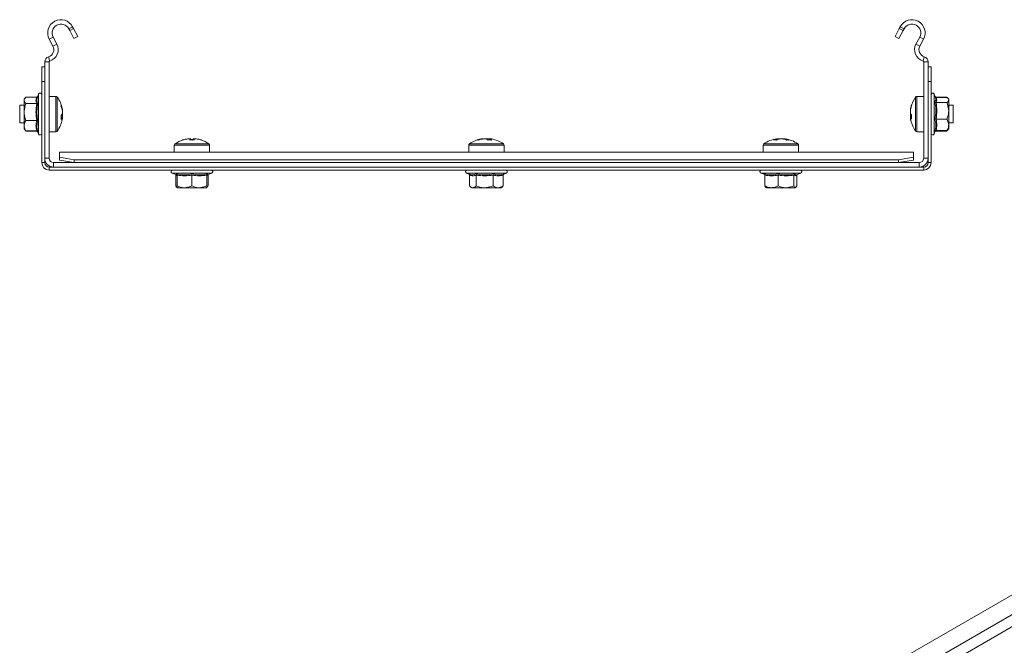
# Model space of a CAD drawing. Header units: millimetres. Extents: x -279 to 3721, y -878 to -13.
# Tile 5 of 26: x -147 to 187, y -284 to -71. Entities that reach past the tile are written whole.
import ezdxf

# ---------------------------------------------------------------- set-up
doc = ezdxf.new("R2010")
doc.units = ezdxf.units.MM

msp = doc.modelspace()

# ---------------------------------------------------------------- linework, layer by layer
at = {"color": 7, "linetype": 'Continuous', "lineweight": 0}
for p, q in [((-129.01, -73.85), (-130.34, -74.56)), ((153.37, -74.56), (152.04, -73.85)), ((-135.63, -77.38), (-136.96, -78.09)), ((-135.68, -80.47), (-134.36, -79.76)), ((157.39, -79.76), (158.72, -80.47)), ((159.99, -78.09), (158.66, -77.38)), ((-136.98, -85.77), (-138.48, -85.77)), ((-137.19, -84.04), (-136.77, -85.48)), ((160.22, -84.04), (159.8, -85.48)), ((161.52, -85.77), (160.02, -85.77)), ((-140.58, -97.25), (-140.58, -96.74)), ((163.62, -96.74), (163.62, -97.05)), ((-140.58, -110.2), (-140.58, -97.25)), ((-134.66, -97.47), (-134.66, -109.47)), ((-134.22, -97.7), (-134.22, -109.24)), ((157.25, -109.24), (157.25, -97.7)), ((157.69, -109.47), (157.69, -97.47)), ((163.62, -97.05), (163.62, -110.2)), ((164.23, -97.7), (164.26, -97.83)), ((164.25, -109.11), (164.23, -109.24)), ((-94.26, -113.6), (-88.48, -113.6)), ((-88.48, -113.6), (-82.71, -113.6)), ((5.74, -113.6), (13.8, -113.6)), ((13.8, -113.6), (17.29, -113.6)), ((105.74, -113.6), (115.98, -113.6)), ((115.98, -113.6), (117.29, -113.6)), ((-133.48, -116.42), (156.52, -116.42)), ((-94.48, -114.05), (-88.48, -114.05)), ((-88.48, -114.05), (-82.48, -114.05)), ((5.52, -114.05), (13.89, -114.05)), ((13.89, -114.05), (17.52, -114.05)), ((105.52, -114.05), (116.16, -114.05)), ((116.16, -114.05), (117.52, -114.05)), ((-139.48, -119.97), (-138.48, -119.97)), ((-138.48, -118.47), (-136.98, -118.47)), ((-135.48, -119.97), (-135.48, -121.47)), ((158.52, -121.47), (158.52, -119.97)), ((160.02, -118.47), (161.52, -118.47)), ((161.52, -119.97), (162.52, -119.97)), ((-136.98, -121.47), (-136.98, -122.47)), ((-81.76, -123.57), (-95.21, -123.57)), ((18.24, -123.57), (4.79, -123.57)), ((118.24, -123.57), (104.79, -123.57)), ((160.02, -122.47), (160.02, -121.47)), ((-93.48, -124.4), (-93.94, -124.18)), ((-83.03, -124.18), (-83.41, -124.23)), ((-24.75, -397.28), (222.74, -254.41))]:
    msp.add_line(p, q, dxfattribs=at)
at = {"color": 7, "linetype": 'Continuous', "lineweight": 15}
for p, q in [((-130.34, -74.56), (-130.01, -75.17)), ((-130.01, -75.17), (-128.68, -74.47)), ((-128.6, -77.82), (-130.01, -75.17)), ((-129.01, -73.85), (-128.68, -74.47)), ((-128.68, -74.47), (-127.27, -77.12)), ((150.3, -77.12), (151.72, -74.47)), ((153.04, -75.17), (151.63, -77.82)), ((151.72, -74.47), (152.04, -73.85)), ((151.72, -74.47), (153.04, -75.17)), ((153.04, -75.17), (153.37, -74.56)), ((-135.68, -80.47), (-136.96, -78.09)), ((-134.36, -79.76), (-135.63, -77.38)), ((-127.27, -77.12), (-128.6, -77.82)), ((151.63, -77.82), (150.3, -77.12)), ((158.66, -77.38), (157.39, -79.76)), ((159.99, -78.09), (158.72, -80.47)), ((-138.48, -118.47), (-138.48, -85.77)), ((-136.98, -118.47), (-136.98, -85.77)), ((160.02, -85.77), (160.02, -118.47)), ((161.52, -85.77), (161.52, -118.47)), ((-139.48, -87.47), (-138.48, -87.47)), ((-139.48, -92.47), (-139.48, -87.47)), ((161.52, -87.47), (162.52, -87.47)), ((162.52, -87.47), (162.52, -92.47)), ((-138.48, -92.47), (-139.48, -92.47)), ((-139.48, -119.97), (-139.48, -92.47)), ((162.52, -92.47), (161.52, -92.47)), ((162.52, -92.47), (162.52, -119.97)), ((-140.58, -96.74), (-140.97, -97.79)), ((164.06, -97.95), (163.62, -96.74)), ((-145.17, -98.06), (-145.48, -98.47)), ((-145.48, -98.85), (-145.48, -98.47)), ((-145.48, -98.85), (-145.48, -102.81)), ((-144.95, -97.78), (-145.17, -98.06)), ((-144.95, -97.78), (-144.88, -97.7)), ((-141.2, -97.7), (-144.88, -97.7)), ((-141.2, -97.74), (-144.88, -97.74)), ((-141.2, -99.95), (-144.88, -99.95)), ((-134.66, -97.47), (-136.98, -97.47)), ((160.02, -97.47), (157.69, -97.47)), ((164.23, -97.7), (167.92, -97.7)), ((164.23, -97.83), (167.92, -97.83)), ((164.23, -99.57), (167.92, -99.57)), ((168.33, -98.22), (168.02, -97.83)), ((168.52, -98.47), (168.33, -98.22)), ((168.52, -98.7), (168.52, -98.47)), ((168.52, -98.7), (168.52, -102.39)), ((-145.48, -100.47), (-146.98, -100.47)), ((-146.98, -100.47), (-146.98, -106.47)), ((-145.48, -102.81), (-145.48, -107.43)), ((-132.5, -101.95), (-132.56, -101.61)), ((-132.5, -101.96), (-132.5, -101.95)), ((-132.5, -102.3), (-132.5, -101.96)), ((-132.5, -102.5), (-132.5, -103.32)), ((-132.5, -103.32), (-132.5, -103.56)), ((-132.5, -103.61), (-132.5, -103.56)), ((-132.5, -104.43), (-132.5, -103.61)), ((155.53, -101.95), (155.53, -101.97)), ((155.53, -101.98), (155.53, -102.39)), ((155.53, -103.19), (155.53, -102.41)), ((155.53, -103.46), (155.53, -103.19)), ((155.53, -103.48), (155.53, -103.74)), ((170.02, -100.47), (168.52, -100.47)), ((168.52, -107.16), (168.52, -102.39)), ((170.02, -106.47), (170.02, -100.47)), ((-146.98, -106.47), (-145.48, -106.47)), ((-141.2, -105.67), (-144.88, -105.67)), ((-132.56, -105.33), (-132.5, -104.98)), ((-132.53, -104.64), (-132.5, -104.43)), ((-132.5, -104.64), (-132.5, -104.98)), ((-132.5, -104.98), (-132.5, -104.98)), ((155.53, -103.74), (155.53, -104.53)), ((155.53, -104.96), (155.53, -104.55)), ((155.53, -104.98), (155.53, -104.96)), ((164.23, -105.21), (167.92, -105.21)), ((168.52, -106.47), (170.02, -106.47)), ((-145.48, -107.43), (-145.48, -108.47)), ((-145.48, -108.47), (-145.17, -108.88)), ((-141.2, -109.19), (-144.88, -109.19)), ((-141.2, -109.24), (-144.88, -109.24)), ((-140.89, -109.37), (-140.58, -110.2)), ((-136.98, -109.47), (-134.66, -109.47)), ((157.69, -109.47), (160.02, -109.47)), ((163.62, -110.2), (163.97, -109.23)), ((164.23, -109.11), (167.92, -109.11)), ((164.23, -109.24), (167.92, -109.24)), ((167.92, -109.24), (168.02, -108.99)), ((168.02, -109.11), (168.33, -108.71)), ((168.33, -108.71), (168.52, -108.47)), ((168.52, -108.47), (168.52, -107.16)), ((-89.82, -111.89), (-89.93, -111.89)), ((-89.82, -111.89), (-89.19, -111.89)), ((-89.19, -111.89), (-88.93, -111.89)), ((-89.19, -111.89), (-89.19, -112.29)), ((-87.77, -111.89), (-88.04, -111.89)), ((-87.77, -112.29), (-87.77, -111.89)), ((-87.77, -111.89), (-87.15, -111.89)), ((-87.15, -111.89), (-87.04, -111.89)), ((-85.39, -112.29), (-85.38, -112.26)), ((10, -111.89), (9.72, -111.93)), ((10, -111.89), (10.01, -111.89)), ((10.33, -111.89), (10.01, -111.89)), ((10.57, -111.89), (11.39, -111.89)), ((11.39, -111.89), (11.64, -111.89)), ((12.46, -111.89), (11.64, -111.89)), ((12.7, -111.89), (13.02, -111.89)), ((13.02, -111.89), (13.03, -111.89)), ((13.31, -111.93), (13.03, -111.89)), ((110, -111.89), (110.12, -111.89)), ((110.93, -111.89), (110.63, -111.89)), ((111.22, -111.89), (110.93, -111.89)), ((111.22, -111.89), (112.1, -111.89)), ((112.1, -111.89), (112.4, -111.89)), ((112.91, -111.89), (112.75, -111.89)), ((113, -111.89), (113.03, -111.89)), ((-133.48, -116.37), (156.52, -116.37)), ((-133.48, -116.42), (-133.48, -116.37)), ((-133.48, -116.42), (-133.48, -118.12)), ((-94.48, -114.05), (-94.48, -116.37)), ((-82.48, -116.37), (-82.48, -114.05)), ((5.52, -114.05), (5.52, -116.37)), ((17.52, -116.37), (17.52, -114.05)), ((105.52, -114.05), (105.52, -116.37)), ((117.52, -116.37), (117.52, -114.05)), ((156.52, -116.37), (156.52, -116.42)), ((156.52, -118.12), (156.52, -116.42)), ((-138.48, -119.97), (-138.48, -118.47)), ((158.52, -119.97), (-135.48, -119.97)), ((-133.48, -119.1), (-133.48, -118.12)), ((-133.48, -118.12), (-128.48, -118.98)), ((-128.48, -119.97), (-133.48, -119.1)), ((-128.48, -118.98), (-128.48, -119.97)), ((-128.48, -118.98), (151.52, -118.98)), ((151.52, -118.98), (156.52, -118.12)), ((151.52, -119.97), (151.52, -118.98)), ((156.52, -119.1), (151.52, -119.97)), ((156.52, -118.12), (156.52, -119.1)), ((161.52, -118.47), (161.52, -119.97)), ((-135.48, -121.47), (-136.98, -121.47)), ((160.02, -122.47), (-136.98, -122.47)), ((158.52, -121.47), (-135.48, -121.47)), ((-95.21, -123.57), (-93.74, -124.1)), ((-83.23, -124.1), (-81.76, -123.57)), ((4.79, -123.57), (5.8, -123.94)), ((17.45, -123.86), (18.24, -123.57)), ((104.79, -123.57), (106.08, -124.04)), ((116.83, -124.08), (118.24, -123.57)), ((160.02, -121.47), (158.52, -121.47)), ((-93.94, -124.18), (-93.94, -127.87)), ((-93.72, -124.07), (-93.72, -124.08)), ((-93.48, -124.18), (-93.48, -127.87)), ((-88.48, -124.18), (-88.48, -127.87)), ((-83.48, -124.18), (-83.48, -127.87)), ((-83.25, -124.07), (-83.25, -124.08)), ((-83.03, -124.18), (-83.03, -127.87)), ((5.78, -124.18), (5.78, -127.87)), ((8.07, -124.18), (8.07, -127.87)), ((13.8, -124.18), (13.8, -127.87)), ((17.25, -124.18), (17.25, -127.87)), ((106.11, -124.18), (106.11, -127.87)), ((110.58, -124.18), (110.58, -127.87)), ((115.98, -124.18), (115.98, -127.87)), ((116.92, -124.18), (116.92, -127.87)), ((-93.48, -128.47), (-90.98, -128.47)), ((-90.98, -128.47), (-85.98, -128.47)), ((-83.48, -128.47), (-85.98, -128.47)), ((6.07, -128.12), (6.52, -128.47)), ((6.52, -128.47), (6.92, -128.47)), ((6.92, -128.47), (10.93, -128.47)), ((10.93, -128.47), (15.52, -128.47)), ((16.52, -128.47), (15.52, -128.47)), ((16.52, -128.47), (16.96, -128.12)), ((16.96, -128.12), (16.97, -128.12)), ((108.35, -128.47), (106.52, -128.47)), ((108.35, -128.47), (113.28, -128.47)), ((113.28, -128.47), (116.45, -128.47)), ((217.68, -250.62), (-29.81, -393.5)), ((-21.4, -399.44), (221.85, -259.01))]:
    msp.add_line(p, q, dxfattribs=at)
at = {"color": 7, "linetype": 'Continuous', "lineweight": 15, "flags": 128}
for points in [[(-132.5, -103.61), (-132.53, -103.53), (-132.56, -103.47)], [(155.7, -101.11), (155.64, -101.37), (155.53, -101.93)], [(155.59, -101.62), (155.56, -101.76), (155.53, -101.95)], [(155.59, -103.63), (155.56, -103.56), (155.53, -103.46)], [(-132.5, -104.98), (-132.53, -105.18), (-132.56, -105.33)], [(155.53, -105), (155.64, -105.57), (155.7, -105.82)], [(-91.58, -112.29), (-91.58, -112.28), (-91.59, -112.27), (-91.59, -112.27), (-91.59, -112.26)], [(-85.35, -112.28), (-85.34, -112.28), (-85.31, -112.29)], [(11.64, -111.89), (11.55, -111.92), (11.52, -111.93)], [(12.7, -111.92), (12.67, -111.92), (12.46, -111.89)], [(110.63, -111.89), (110.43, -111.92), (110.28, -111.95)]]:
    msp.add_lwpolyline(points, dxfattribs=at)
at = {"color": 7, "linetype": 'Continuous', "lineweight": 15}
for centre, radius, start, end in [((-132.98, -75.97), 4.5, 28.0725, 208.0725), ((-132.98, -75.97), 3, 28.0725, 208.0725), ((156.02, -75.97), 4.5, 331.9275, 151.9275), ((156.02, -75.97), 3, 331.9275, 151.9275), ((-137.89, -81.64), 4, 286.2863, 28.0725), ((160.92, -81.64), 4, 151.9275, 253.7137), ((-137.89, -81.64), 2.5, 286.2863, 28.0725), ((160.92, -81.64), 2.5, 151.9275, 253.7137), ((-136.68, -85.77), 1.8, 106.2863, 180), ((-136.68, -85.77), 0.3, 106.2863, 180), ((159.72, -85.77), 0.3, 0, 73.7137), ((159.72, -85.77), 1.8, 0, 73.7137), ((-140.05, -96.94), 0.567, 0, 160), ((163.08, -96.94), 0.567, 20, 180), ((-134.66, -98.01), 0.54, 35.2515, 90), ((-142.38, -103.47), 10, 10.7158, 35.2515), ((164.58, -103.26), 9.14, 161.1063, 171.9134), ((165.42, -103.47), 10, 144.7485, 166.3826), ((156.92, -100.52), 1.01, 167.8193, 192.1807), ((157.69, -98.01), 0.54, 90, 144.7485), ((-141.04, -103.21), 8.63, 8.3473, 19.4535), ((-134.5, -100.61), 1.62, 350.3703, 9.6297), ((-141.04, -103.76), 8.63, 8.3473, 19.4534), ((-134.51, -102.57), 2.15, 318.5954, 339.5612), ((164.58, -103.69), 9.14, 161.1063, 171.9134), ((157.04, -102.47), 1.67, 205.7137, 228.6446), ((156.8, -104.32), 1.4, 142.2102, 155.3634), ((-142.38, -103.47), 10, 324.7485, 349.2842), ((-142.32, -104.65), 9.44, 356.0146, 3.9854), ((-134.51, -103.89), 2.15, 318.5954, 339.5612), ((157.04, -103.82), 1.67, 205.7138, 228.6445), ((164.55, -103.68), 9.11, 188.079, 193.6195), ((165.42, -103.47), 10, 193.6174, 215.2515), ((165.95, -104.4), 10.04, 176.1358, 183.8642), ((-140.05, -110), 0.567, 200, 0), ((-134.66, -108.93), 0.54, 270, 324.7485), ((157.69, -108.93), 0.54, 215.2515, 270), ((163.08, -110), 0.567, 180, 340), ((-93.94, -114.05), 0.54, 125.2515, 180), ((-88.48, -121.77), 10, 108.0819, 125.2515), ((-88.61, -121.44), 9.65, 97.849, 108.3722), ((-91.53, -112.64), 0.371, 86.3129, 98.3866), ((-88.48, -121.77), 9.97, 97.7067, 108.0605), ((-88.48, -123.31), 11.05, 86.3159, 93.6841), ((-89.73, -112.88), 1.28, 27.7202, 51.2507), ((-87.24, -112.88), 1.28, 128.7494, 152.2784), ((-87.9, -122.95), 10.68, 89.3168, 91.5553), ((-88.48, -121.77), 9.97, 71.9395, 82.2933), ((-88.35, -121.44), 9.65, 71.6277, 82.1511), ((-88.48, -121.77), 10, 54.7485, 71.9181), ((-83.02, -114.05), 0.54, 0, 54.7485), ((6.06, -114.05), 0.54, 125.2515, 180), ((11.52, -121.77), 10, 100.3356, 125.2515), ((11.25, -120.33), 8.53, 98.4009, 109.5702), ((8.68, -114), 1.74, 80.7057, 99.2943), ((11.81, -120.33), 8.53, 98.4009, 109.5703), ((10.64, -114), 2.24, 49.67, 70.2754), ((12.74, -121.59), 9.32, 85.9887, 94.0113), ((11.94, -114), 2.24, 49.6699, 70.2755), ((11.52, -121.77), 10, 54.7485, 79.6644), ((16.98, -114.05), 0.54, 0, 54.7485), ((106.06, -114.05), 0.54, 125.2515, 180), ((111.52, -121.77), 10, 98.7103, 125.2515), ((111.07, -116.25), 4.47, 102.2509, 117.4494), ((109.56, -118.88), 6.62, 85.2392, 94.7608), ((112, -118), 6.21, 99.9558, 108.4428), ((112.17, -116.25), 4.47, 102.2505, 117.4497), ((111.01, -118.07), 6.28, 67.0583, 80.0023), ((111.19, -119.89), 8.09, 77.7148, 81.4114), ((111.91, -118.07), 6.28, 67.0583, 80.0023), ((111.52, -121.77), 10, 54.7485, 81.2897), ((113.91, -116.71), 4.44, 84.1879, 95.8121), ((116.98, -114.05), 0.54, 0, 54.7485), ((-136.98, -119.97), 2.5, 180, 270), ((-135.48, -118.47), 3, 180, 270), ((-136.98, -119.97), 1.5, 180, 270), ((-135.48, -118.47), 1.5, 180, 270), ((158.52, -118.47), 1.5, 270, 0), ((158.52, -118.47), 3, 270, 0), ((160.02, -119.97), 1.5, 270, 0), ((160.02, -119.97), 2.5, 270, 0), ((-95.02, -123.04), 0.567, 90, 250), ((-81.95, -123.04), 0.567, 290, 90), ((4.98, -123.04), 0.567, 90, 250), ((18.05, -123.04), 0.567, 290, 90), ((104.98, -123.04), 0.567, 90, 250), ((118.05, -123.04), 0.567, 290, 90), ((-93.84, -124.45), 0.36, 7.1765, 72.3276), ((-83.12, -124.45), 0.36, 108.0726, 172.8521)]:
    msp.add_arc(centre, radius, start, end, dxfattribs=at)
for points, knots in [([(-145.48, -98.85), (-145.48, -98.79), (-145.46, -98.43), (-145.2, -98.06), (-144.9, -97.76), (-144.88, -97.74)], [0, 0, 0, 0, 0.1484851, 0.9655635, 1, 1, 1, 1]), ([(-144.88, -99.95), (-144.98, -99.86), (-145.32, -99.5), (-145.42, -99.13), (-145.48, -98.85)], [0, 0, 0, 0, 0.263257, 1, 1, 1, 1]), ([(-144.88, -99.95), (-145.16, -100.79), (-145.47, -101.73), (-145.48, -102.71), (-145.48, -102.81)], [0, 0, 0, 0, 0.896037, 1, 1, 1, 1]), ([(-141.2, -97.7), (-141.16, -97.69), (-141.08, -97.68), (-140.97, -97.62), (-140.89, -97.54), (-140.86, -97.47), (-140.85, -97.45)], [0, 0, 0, 0, 0.261166, 0.521283, 0.809962, 1, 1, 1, 1]), ([(-141.2, -97.74), (-141.16, -97.74), (-141.08, -97.73), (-140.97, -97.67), (-140.91, -97.61), (-140.89, -97.57), (-140.89, -97.57)], [0, 0, 0, 0, 0.318073, 0.634872, 0.986452, 1, 1, 1, 1]), ([(-141.2, -99.95), (-141.16, -99.95), (-141.08, -99.94), (-140.97, -99.9), (-140.88, -99.85), (-140.84, -99.8), (-140.83, -99.77), (-140.83, -99.77)], [0, 0, 0, 0, 0.236177, 0.471411, 0.732469, 0.992106, 1, 1, 1, 1]), ([(-140.95, -97.79), (-141.05, -98.14), (-141.23, -98.82), (-140.96, -99.46), (-140.83, -99.77)], [0, 0, 0, 0, 0.52401, 1, 1, 1, 1]), ([(164.23, -97.7), (164.19, -97.7), (164.11, -97.69), (164, -97.62), (163.91, -97.53), (163.87, -97.45), (163.86, -97.41), (163.86, -97.41)], [0, 0, 0, 0, 0.236179, 0.471383, 0.732464, 0.992091, 1, 1, 1, 1]), ([(163.86, -99.37), (163.9, -99.3), (164.1, -98.96), (164.25, -98.49), (164.07, -98.08), (164.02, -97.97)], [0, 0, 0, 0, 0.152748, 0.766129, 1, 1, 1, 1]), ([(164.23, -99.57), (164.19, -99.57), (164.11, -99.56), (164, -99.52), (163.91, -99.46), (163.87, -99.4), (163.86, -99.38), (163.86, -99.37)], [0, 0, 0, 0, 0.236176, 0.471387, 0.732484, 0.992119, 1, 1, 1, 1]), ([(164.23, -97.83), (164.19, -97.83), (164.11, -97.82), (164.02, -97.77), (163.98, -97.73), (163.97, -97.71)], [0, 0, 0, 0, 0.399759, 0.797861, 1, 1, 1, 1]), ([(167.92, -97.83), (168.01, -97.9), (168.35, -98.18), (168.45, -98.48), (168.52, -98.7)], [0, 0, 0, 0, 0.2632553, 1, 1, 1, 1]), ([(168.52, -98.7), (168.51, -98.75), (168.49, -99.03), (168.23, -99.33), (167.93, -99.56), (167.92, -99.57)], [0, 0, 0, 0, 0.148484, 0.965567, 1, 1, 1, 1]), ([(168.52, -102.39), (168.43, -101.62), (168.33, -100.65), (167.98, -99.75), (167.92, -99.57)], [0, 0, 0, 0, 0.801463, 1, 1, 1, 1]), ([(-145.48, -102.81), (-145.4, -103.6), (-145.3, -104.58), (-144.95, -105.49), (-144.88, -105.67)], [0, 0, 0, 0, 0.8014613, 1, 1, 1, 1]), ([(167.92, -105.21), (168.19, -104.38), (168.5, -103.45), (168.51, -102.49), (168.52, -102.39)], [0, 0, 0, 0, 0.896037, 1, 1, 1, 1]), ([(-144.88, -105.67), (-145.16, -106.19), (-145.47, -106.77), (-145.48, -107.37), (-145.48, -107.43)], [0, 0, 0, 0, 0.896041, 1, 1, 1, 1]), ([(-141.2, -105.67), (-141.16, -105.67), (-141.08, -105.68), (-140.97, -105.7), (-140.88, -105.74), (-140.84, -105.77), (-140.83, -105.78), (-140.83, -105.78)], [0, 0, 0, 0, 0.236182, 0.471409, 0.732451, 0.992085, 1, 1, 1, 1]), ([(-132.5, -104.43), (-132.63, -104.42), (-132.78, -104.41), (-132.93, -104.4), (-132.95, -104.4)], [0, 0, 0, 0, 0.832686, 1, 1, 1, 1]), ([(-132.5, -104.64), (-132.63, -104.63), (-132.76, -104.63), (-132.89, -104.62), (-132.9, -104.62)], [0, 0, 0, 0, 0.939882, 1, 1, 1, 1]), ([(155.53, -103.74), (155.66, -103.74), (155.79, -103.75), (155.92, -103.75), (155.93, -103.75)], [0, 0, 0, 0, 0.9398823, 1, 1, 1, 1]), ([(155.93, -104.54), (155.92, -104.54), (155.79, -104.54), (155.66, -104.55), (155.53, -104.55)], [0, 0, 0, 0, 0.0601177, 1, 1, 1, 1]), ([(163.86, -105.3), (163.86, -105.3), (163.87, -105.28), (163.91, -105.26), (164, -105.23), (164.11, -105.21), (164.19, -105.21), (164.23, -105.21)], [0, 0, 0, 0, 0.007922, 0.267543, 0.528611, 0.763828, 1, 1, 1, 1]), ([(168.52, -107.16), (168.43, -106.62), (168.33, -105.96), (167.98, -105.33), (167.92, -105.21)], [0, 0, 0, 0, 0.801459, 1, 1, 1, 1]), ([(-145.48, -107.43), (-145.4, -107.92), (-145.3, -108.52), (-144.95, -109.08), (-144.88, -109.19)], [0, 0, 0, 0, 0.801464, 1, 1, 1, 1]), ([(-144.88, -109.19), (-144.99, -109.1), (-145.11, -109), (-145.15, -108.89), (-145.15, -108.88)], [0, 0, 0, 0, 0.906438, 1, 1, 1, 1]), ([(-140.83, -109.48), (-140.83, -109.48), (-140.84, -109.44), (-140.88, -109.36), (-140.97, -109.27), (-141.08, -109.2), (-141.16, -109.2), (-141.2, -109.19)], [0, 0, 0, 0, 0.007915, 0.267544, 0.528599, 0.763824, 1, 1, 1, 1]), ([(163.86, -109.39), (163.86, -109.39), (163.87, -109.35), (163.91, -109.27), (164, -109.18), (164.11, -109.12), (164.19, -109.11), (164.23, -109.11)], [0, 0, 0, 0, 0.007907, 0.267544, 0.528619, 0.763824, 1, 1, 1, 1]), ([(163.86, -109.53), (163.86, -109.53), (163.87, -109.49), (163.89, -109.45), (163.92, -109.41)], [0, 0, 0, 0, 0.030676, 1, 1, 1, 1]), ([(167.92, -109.11), (168.19, -108.53), (168.5, -107.89), (168.51, -107.23), (168.52, -107.16)], [0, 0, 0, 0, 0.8960351, 1, 1, 1, 1]), ([(168.24, -108.7), (168.17, -108.83), (168.1, -108.97), (167.93, -109.1), (167.92, -109.11)], [0, 0, 0, 0, 0.9265807, 1, 1, 1, 1]), ([(168.01, -109.08), (167.99, -109.12), (167.97, -109.17), (167.93, -109.22), (167.92, -109.24)], [0, 0, 0, 0, 0.701368, 1, 1, 1, 1]), ([(-88.03, -112.28), (-88.03, -112.27), (-88.04, -112.14), (-88.04, -112.01), (-88.04, -111.89)], [0, 0, 0, 0, 0.033455, 1, 1, 1, 1]), ([(12.46, -111.89), (12.45, -112.01), (12.44, -112.17), (12.43, -112.32), (12.43, -112.36)], [0, 0, 0, 0, 0.805111, 1, 1, 1, 1]), ([(12.7, -111.89), (12.69, -112.01), (12.69, -112.16), (12.68, -112.3), (12.68, -112.32)], [0, 0, 0, 0, 0.8779869, 1, 1, 1, 1]), ([(110.15, -112.43), (110.14, -112.38), (110.13, -112.19), (110.12, -112.01), (110.12, -111.89)], [0, 0, 0, 0, 0.310905, 1, 1, 1, 1]), ([(-93.99, -124.01), (-93.98, -124.03), (-93.95, -124.08), (-93.94, -124.14), (-93.94, -124.18)], [0, 0, 0, 0, 0.336298, 1, 1, 1, 1]), ([(-93.74, -123.81), (-93.74, -123.81), (-93.7, -123.82), (-93.63, -123.87), (-93.55, -123.96), (-93.5, -124.06), (-93.49, -124.14), (-93.48, -124.18)], [0, 0, 0, 0, 0.007919, 0.26753, 0.528595, 0.763813, 1, 1, 1, 1]), ([(-93.56, -124.09), (-93.54, -124.1), (-93.53, -124.11), (-93.52, -124.1), (-93.52, -124.1)], [0, 0, 0, 0, 0.909061, 1, 1, 1, 1]), ([(-88.48, -123.81), (-88.48, -123.81), (-88.48, -123.82), (-88.48, -123.87), (-88.48, -123.96), (-88.48, -124.06), (-88.48, -124.14), (-88.48, -124.18)], [0, 0, 0, 0, 0.007881, 0.267536, 0.528605, 0.763818, 1, 1, 1, 1]), ([(-83.48, -124.18), (-83.48, -124.14), (-83.47, -124.06), (-83.42, -123.96), (-83.34, -123.87), (-83.27, -123.82), (-83.23, -123.81), (-83.23, -123.81)], [0, 0, 0, 0, 0.236188, 0.471398, 0.732461, 0.992081, 1, 1, 1, 1]), ([(-83.03, -124.18), (-83.03, -124.14), (-83.02, -124.08), (-82.99, -124.03), (-82.98, -124.01)], [0, 0, 0, 0, 0.663694, 1, 1, 1, 1]), ([(5.58, -123.86), (5.59, -123.86), (5.64, -123.89), (5.7, -123.96), (5.77, -124.06), (5.78, -124.14), (5.78, -124.18)], [0, 0, 0, 0, 0.0792901, 0.4074513, 0.7031167, 1, 1, 1, 1]), ([(7.89, -123.81), (7.89, -123.81), (7.92, -123.82), (7.96, -123.87), (8.02, -123.96), (8.06, -124.06), (8.06, -124.14), (8.07, -124.18)], [0, 0, 0, 0, 0.007926, 0.267512, 0.528584, 0.763818, 1, 1, 1, 1]), ([(13.92, -123.81), (13.92, -123.81), (13.9, -123.82), (13.87, -123.87), (13.83, -123.96), (13.81, -124.06), (13.8, -124.14), (13.8, -124.18)], [0, 0, 0, 0, 0.007897, 0.267514, 0.528593, 0.763817, 1, 1, 1, 1]), ([(17.25, -124.18), (17.25, -124.14), (17.26, -124.06), (17.33, -123.96), (17.42, -123.87), (17.5, -123.82), (17.54, -123.81), (17.54, -123.81)], [0, 0, 0, 0, 0.236184, 0.471397, 0.732465, 0.992085, 1, 1, 1, 1]), ([(105.84, -123.81), (105.84, -123.81), (105.88, -123.82), (105.96, -123.87), (106.04, -123.96), (106.1, -124.06), (106.11, -124.14), (106.11, -124.18)], [0, 0, 0, 0, 0.007927, 0.267539, 0.528603, 0.763818, 1, 1, 1, 1]), ([(110.53, -123.81), (110.53, -123.81), (110.54, -123.82), (110.55, -123.87), (110.57, -123.96), (110.58, -124.06), (110.58, -124.14), (110.58, -124.18)], [0, 0, 0, 0, 0.007919, 0.267563, 0.528613, 0.763827, 1, 1, 1, 1]), ([(116.21, -123.81), (116.21, -123.81), (116.18, -123.82), (116.11, -123.87), (116.04, -123.96), (115.99, -124.06), (115.99, -124.14), (115.98, -124.18)], [0, 0, 0, 0, 0.007922, 0.267525, 0.528611, 0.763813, 1, 1, 1, 1]), ([(116.92, -124.18), (116.92, -124.14), (116.92, -124.09), (116.95, -124.05), (116.95, -124.04)], [0, 0, 0, 0, 0.783803, 1, 1, 1, 1]), ([(-93.94, -127.87), (-93.89, -127.96), (-93.78, -128.2), (-93.65, -128.27), (-93.57, -128.32)], [0, 0, 0, 0, 0.389513, 1, 1, 1, 1]), ([(-93.48, -127.87), (-92.75, -128.15), (-91.93, -128.45), (-91.07, -128.47), (-90.98, -128.47)], [0, 0, 0, 0, 0.896038, 1, 1, 1, 1]), ([(-93.48, -128.47), (-93.48, -128.47), (-93.48, -128.44), (-93.48, -128.18), (-93.48, -127.88), (-93.48, -127.87)], [0, 0, 0, 0, 0.14849, 0.96557, 1, 1, 1, 1]), ([(-90.98, -128.47), (-90.3, -128.39), (-89.44, -128.29), (-88.64, -127.94), (-88.48, -127.87)], [0, 0, 0, 0, 0.801461, 1, 1, 1, 1]), ([(-88.48, -127.87), (-87.75, -128.15), (-86.93, -128.45), (-86.07, -128.47), (-85.98, -128.47)], [0, 0, 0, 0, 0.896038, 1, 1, 1, 1]), ([(-85.98, -128.47), (-85.3, -128.39), (-84.44, -128.29), (-83.64, -127.94), (-83.48, -127.87)], [0, 0, 0, 0, 0.801461, 1, 1, 1, 1]), ([(-83.48, -128.47), (-83.48, -128.47), (-83.48, -128.44), (-83.48, -128.18), (-83.48, -127.88), (-83.48, -127.87)], [0, 0, 0, 0, 0.14849, 0.96557, 1, 1, 1, 1]), ([(-83.48, -128.07), (-83.47, -128.07), (-83.31, -128.04), (-83.17, -127.95), (-83.03, -127.87)], [0, 0, 0, 0, 0.077443, 1, 1, 1, 1]), ([(-83.4, -128.34), (-83.28, -128.24), (-83.16, -128.12), (-83.04, -127.88), (-83.03, -127.87)], [0, 0, 0, 0, 0.949877, 1, 1, 1, 1]), ([(5.78, -127.87), (5.88, -127.96), (6.24, -128.31), (6.64, -128.4), (6.92, -128.47)], [0, 0, 0, 0, 0.263256, 1, 1, 1, 1]), ([(6.92, -128.47), (6.98, -128.47), (7.36, -128.44), (7.74, -128.18), (8.05, -127.88), (8.07, -127.87)], [0, 0, 0, 0, 0.148488, 0.965575, 1, 1, 1, 1]), ([(8.07, -127.87), (8.91, -128.15), (9.85, -128.45), (10.83, -128.47), (10.93, -128.47)], [0, 0, 0, 0, 0.896039, 1, 1, 1, 1]), ([(10.93, -128.47), (11.72, -128.39), (12.7, -128.29), (13.62, -127.94), (13.8, -127.87)], [0, 0, 0, 0, 0.801462, 1, 1, 1, 1]), ([(13.8, -127.87), (14.31, -128.15), (14.87, -128.45), (15.46, -128.47), (15.52, -128.47)], [0, 0, 0, 0, 0.896039, 1, 1, 1, 1]), ([(15.52, -128.47), (16, -128.39), (16.59, -128.29), (17.14, -127.94), (17.25, -127.87)], [0, 0, 0, 0, 0.801467, 1, 1, 1, 1]), ([(16.94, -128.06), (17.03, -128.02), (17.14, -127.98), (17.24, -127.88), (17.25, -127.87)], [0, 0, 0, 0, 0.87323, 1, 1, 1, 1]), ([(106.11, -127.87), (106.3, -127.96), (107.02, -128.31), (107.78, -128.4), (108.35, -128.47)], [0, 0, 0, 0, 0.263256, 1, 1, 1, 1]), ([(106.58, -128.47), (106.45, -128.39), (106.29, -128.29), (106.14, -127.94), (106.11, -127.87)], [0, 0, 0, 0, 0.801461, 1, 1, 1, 1]), ([(108.35, -128.47), (108.46, -128.47), (109.2, -128.44), (109.95, -128.18), (110.56, -127.88), (110.58, -127.87)], [0, 0, 0, 0, 0.1484833, 0.9655709, 1, 1, 1, 1]), ([(110.58, -127.87), (111.38, -128.15), (112.26, -128.45), (113.19, -128.47), (113.28, -128.47)], [0, 0, 0, 0, 0.8960363, 1, 1, 1, 1]), ([(113.28, -128.47), (114.02, -128.39), (114.95, -128.29), (115.81, -127.94), (115.98, -127.87)], [0, 0, 0, 0, 0.801461, 1, 1, 1, 1]), ([(115.98, -127.87), (116.12, -128.15), (116.27, -128.45), (116.43, -128.47), (116.45, -128.47)], [0, 0, 0, 0, 0.896039, 1, 1, 1, 1]), ([(116.45, -128.47), (116.58, -128.39), (116.74, -128.29), (116.89, -127.94), (116.92, -127.87)], [0, 0, 0, 0, 0.8014607, 1, 1, 1, 1])]:
    msp.add_open_spline(points, degree=3, knots=knots, dxfattribs=at)
at = {"color": 7, "linetype": 'Continuous', "lineweight": 0}
for points, knots in [([(-141.2, -99.95), (-141.33, -99.59), (-141.6, -98.85), (-141.33, -98.12), (-141.2, -97.74)], [0, 0, 0, 0, 0.492144, 1, 1, 1, 1]), ([(-141.2, -105.67), (-141.33, -104.73), (-141.6, -102.83), (-141.33, -100.92), (-141.2, -99.95)], [0, 0, 0, 0, 0.492148, 1, 1, 1, 1]), ([(-140.83, -99.77), (-140.87, -100.01), (-141.07, -101.18), (-141.22, -103.21), (-140.95, -104.97), (-140.83, -105.78)], [0, 0, 0, 0, 0.118084, 0.592258, 1, 1, 1, 1]), ([(163.86, -105.3), (163.9, -105.07), (164.1, -103.91), (164.25, -101.91), (163.98, -100.18), (163.86, -99.37)], [0, 0, 0, 0, 0.118084, 0.592259, 1, 1, 1, 1]), ([(164.23, -97.83), (164.36, -98.12), (164.63, -98.7), (164.36, -99.28), (164.23, -99.57)], [0, 0, 0, 0, 0.492146, 1, 1, 1, 1]), ([(164.23, -99.57), (164.36, -100.5), (164.63, -102.38), (164.36, -104.25), (164.23, -105.21)], [0, 0, 0, 0, 0.492148, 1, 1, 1, 1]), ([(-141.2, -109.19), (-141.33, -108.61), (-141.6, -107.44), (-141.33, -106.27), (-141.2, -105.67)], [0, 0, 0, 0, 0.492147, 1, 1, 1, 1]), ([(-140.83, -105.78), (-140.87, -105.93), (-141.07, -106.64), (-141.22, -107.88), (-140.95, -108.98), (-140.83, -109.48)], [0, 0, 0, 0, 0.118084, 0.592257, 1, 1, 1, 1]), ([(163.86, -109.39), (163.9, -109.23), (164.1, -108.42), (164.25, -107.03), (163.98, -105.85), (163.86, -105.3)], [0, 0, 0, 0, 0.1180811, 0.592257, 1, 1, 1, 1]), ([(164.23, -105.21), (164.36, -105.85), (164.63, -107.15), (164.36, -108.45), (164.23, -109.11)], [0, 0, 0, 0, 0.492148, 1, 1, 1, 1]), ([(-93.72, -124.08), (-93.72, -124.09), (-93.72, -124.15), (-93.73, -123.97), (-93.74, -123.81)], [0, 0, 0, 0, 0.119403, 1, 1, 1, 1]), ([(-93.74, -123.81), (-93.53, -123.85), (-92.5, -124.06), (-90.72, -124.21), (-89.19, -123.93), (-88.48, -123.81)], [0, 0, 0, 0, 0.118083, 0.592259, 1, 1, 1, 1]), ([(-88.48, -124.18), (-89.3, -124.32), (-90.97, -124.58), (-92.64, -124.32), (-93.48, -124.18)], [0, 0, 0, 0, 0.492148, 1, 1, 1, 1]), ([(-88.48, -123.81), (-88.28, -123.85), (-87.26, -124.06), (-85.49, -124.21), (-83.95, -123.93), (-83.23, -123.81)], [0, 0, 0, 0, 0.1180822, 0.5922574, 1, 1, 1, 1]), ([(-83.48, -124.18), (-84.3, -124.32), (-85.97, -124.58), (-87.64, -124.32), (-88.48, -124.18)], [0, 0, 0, 0, 0.492148, 1, 1, 1, 1]), ([(-83.23, -123.81), (-83.23, -123.85), (-83.24, -124.03), (-83.24, -124.05), (-83.25, -124.07)], [0, 0, 0, 0, 0.236155, 1, 1, 1, 1]), ([(8.07, -124.18), (7.69, -124.32), (6.93, -124.58), (6.17, -124.32), (5.78, -124.18)], [0, 0, 0, 0, 0.492148, 1, 1, 1, 1]), ([(5.8, -123.93), (6.18, -124.03), (6.89, -124.22), (7.57, -123.94), (7.89, -123.81)], [0, 0, 0, 0, 0.532322, 1, 1, 1, 1]), ([(7.89, -123.81), (8.13, -123.85), (9.3, -124.06), (11.34, -124.21), (13.1, -123.93), (13.92, -123.81)], [0, 0, 0, 0, 0.118083, 0.592259, 1, 1, 1, 1]), ([(13.8, -124.18), (12.86, -124.32), (10.95, -124.58), (9.04, -124.32), (8.07, -124.18)], [0, 0, 0, 0, 0.492148, 1, 1, 1, 1]), ([(17.25, -124.18), (16.68, -124.32), (15.53, -124.58), (14.38, -124.32), (13.8, -124.18)], [0, 0, 0, 0, 0.492146, 1, 1, 1, 1]), ([(13.92, -123.81), (14.06, -123.85), (14.76, -124.06), (15.97, -124.21), (17.04, -123.93), (17.54, -123.81)], [0, 0, 0, 0, 0.118082, 0.59226, 1, 1, 1, 1]), ([(105.84, -123.81), (106.02, -123.85), (106.95, -124.06), (108.54, -124.21), (109.9, -123.93), (110.53, -123.81)], [0, 0, 0, 0, 0.1180827, 0.5922595, 1, 1, 1, 1]), ([(110.58, -124.18), (109.85, -124.32), (108.36, -124.58), (106.87, -124.32), (106.11, -124.18)], [0, 0, 0, 0, 0.492149, 1, 1, 1, 1]), ([(110.53, -123.81), (110.75, -123.85), (111.86, -124.06), (113.77, -124.21), (115.44, -123.93), (116.21, -123.81)], [0, 0, 0, 0, 0.118084, 0.592259, 1, 1, 1, 1]), ([(115.98, -124.18), (115.1, -124.32), (113.3, -124.58), (111.5, -124.32), (110.58, -124.18)], [0, 0, 0, 0, 0.492149, 1, 1, 1, 1]), ([(116.92, -124.18), (116.76, -124.32), (116.45, -124.58), (116.14, -124.32), (115.98, -124.18)], [0, 0, 0, 0, 0.492147, 1, 1, 1, 1]), ([(116.21, -123.81), (116.24, -123.85), (116.43, -124.05), (116.63, -124.21), (116.81, -124.08), (116.82, -124.06)], [0, 0, 0, 0, 0.184235, 0.924062, 1, 1, 1, 1])]:
    msp.add_open_spline(points, degree=3, knots=knots, dxfattribs=at)

doc.saveas('drawing.dxf')
